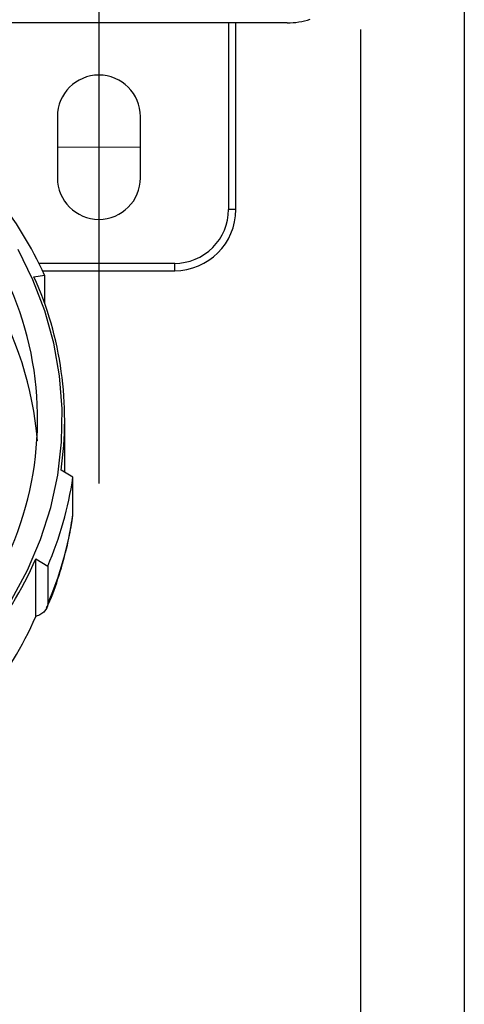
# Model space of a CAD drawing. Header units: inches. Extents: x 1.5 to 64.5, y 1.5 to 49.5.
# Tile 16 of 37: x 19.3 to 21.1, y 28.9 to 32.9. Entities that reach past the tile are written whole.
import ezdxf

# ---------------------------------------------------------------- set-up
doc = ezdxf.new("R2010")
doc.units = ezdxf.units.IN
doc.header["$LTSCALE"] = 6
doc.header["$MEASUREMENT"] = 0
doc.linetypes.add('CENTERX2', pattern=[0.8, 0.5, -0.1, 0.1, -0.1])
doc.layers.add('CENTER', color=40, linetype='CENTERX2')
doc.layers.add('DIMENSIONS', color=140, linetype='Continuous', lineweight=25)
doc.styles.add('SLDTEXTSTYLE0', font='TXT', dxfattribs={"width": 0.7})
doc.dimstyles.new('SLDDIMSTYLE0', dxfattribs={"dimtxt": 0.509766, "dimasz": 0.78, "dimexe": 0, "dimexo": 0.0625, "dimgap": 0.127441, "dimtad": 0, "dimtih": 1, "dimtoh": 1, "dimrnd": 1e-09, "dimzin": 12, "dimdsep": 46, "dimtxsty": 'SLDTEXTSTYLE0', "dimsah": 1, "dimcen": 0.09, "dimadec": 0, "dimazin": 3, "dimtfac": 1, "dimtofl": 0, "dimtmove": 0, "dimatfit": 3, "dimfxl": 0, "dimfrac": 2, "dimtolj": 1, "dimtzin": 12, "dimarcsym": 0})

# ---------------------------------------------------------------- blocks, each defined once
blk = doc.blocks.new('_D')
at = {"layer": 'DIMENSIONS'}
for p, q in [((13.4068, 33.3861), (13.4068, 24.8992)), ((21.1468, 33.3861), (21.1468, 24.8992)), ((13.4068, 25.6492), (15.7967, 25.6492)), ((16.4874, 25.6492), (16.3162, 25.6492)), ((16.3162, 25.6492), (16.3162, 24.839)), ((18.4263, 25.6492), (18.5974, 25.6492)), ((18.5974, 25.6492), (18.5974, 24.839)), ((21.1468, 25.6492), (19.117, 25.6492)), ((16.3162, 24.839), (16.4874, 24.839)), ((18.5974, 24.839), (18.4263, 24.839))]:
    blk.add_line(p, q, dxfattribs=at)
for points in [[(13.4068, 25.6492), (14.1868, 25.5292), (14.1868, 25.7692)], [(21.1468, 25.6492), (20.3668, 25.7692), (20.3668, 25.5292)]]:
    blk.add_solid(points, dxfattribs=at)
at = {"layer": 'DIMENSIONS', "char_height": 0.5, "attachment_point": 1, "style": 'SLDTEXTSTYLE0'}
for s, insert in [('7.74', (16.6994, 26.4078)), ('196.6', (16.4874, 25.4835))]:
    blk.add_mtext(s, dxfattribs=dict(at, insert=insert))
blk = doc.blocks.new('_D_3')
at = {"layer": 'DIMENSIONS'}
for p, q in [((13.8314, 32.8699), (13.8314, 26.9724)), ((20.7225, 32.8423), (20.7225, 26.9724)), ((13.8314, 27.7224), (15.7967, 27.7224)), ((16.4874, 27.7224), (16.3162, 27.7224)), ((16.3162, 27.7224), (16.3162, 26.9122)), ((18.4263, 27.7224), (18.5974, 27.7224)), ((18.5974, 27.7224), (18.5974, 26.9122)), ((20.7225, 27.7224), (19.117, 27.7224)), ((16.3162, 26.9122), (16.4874, 26.9122)), ((18.5974, 26.9122), (18.4263, 26.9122))]:
    blk.add_line(p, q, dxfattribs=at)
for points in [[(13.8314, 27.7224), (14.6114, 27.6024), (14.6114, 27.8424)], [(20.7225, 27.7224), (19.9425, 27.8424), (19.9425, 27.6024)]]:
    blk.add_solid(points, dxfattribs=at)
at = {"layer": 'DIMENSIONS', "char_height": 0.5, "attachment_point": 1, "style": 'SLDTEXTSTYLE0'}
for s, insert in [('6.89', (16.6994, 28.4811)), ('175.0', (16.4874, 27.5568))]:
    blk.add_mtext(s, dxfattribs=dict(at, insert=insert))

msp = doc.modelspace()

# ---------------------------------------------------------------- linework, layer by layer
for p, q in [((20.4225, 32.8699), (19.083, 32.8699)), ((20.1818, 32.8699), (20.1818, 32.1062)), ((20.2118, 32.1062), (20.2118, 32.8699)), ((19.4818, 32.4862), (19.4818, 32.2362)), ((19.8218, 32.2362), (19.8218, 32.4862)), ((20.2118, 32.1062), (20.1818, 32.1062)), ((19.9618, 31.8862), (19.4068, 31.8862)), ((19.9618, 31.8562), (19.9618, 31.8862)), ((19.386, 31.8316), (19.4296, 31.8382)), ((19.4213, 31.8562), (19.9618, 31.8562)), ((19.4296, 31.8382), (19.4296, 31.7228)), ((19.512, 31.0313), (19.512, 31.2459)), ((19.5457, 31.011), (19.497, 31.0404)), ((19.5457, 30.8556), (19.5457, 31.011)), ((19.5439, 30.8497), (19.5457, 30.8556)), ((19.3935, 30.6773), (19.4422, 30.6479)), ((19.3935, 30.4417), (19.3935, 30.6773)), ((19.4422, 30.6479), (19.4422, 30.4925))]:
    msp.add_line(p, q)
at = {"color": 7, "linetype": 'CENTERX2', "lineweight": 18}
msp.add_line((19.4818, 32.3612), (19.8218, 32.3612), dxfattribs=at)
at = {"flags": 128}
msp.add_lwpolyline([(19.2941, 30.5095), (19.3597, 30.6305), (19.4133, 30.7566), (19.4546, 30.8868), (19.4832, 31.0199), (19.4988, 31.1549), (19.5014, 31.2906), (19.4908, 31.4261), (19.4673, 31.5601), (19.431, 31.6915), (19.3821, 31.8193), (19.3212, 31.9424)], dxfattribs=at)
for centre, radius, start, end in [((20.4225, 33.1699), 0.3, 270, 288.1498), ((19.6518, 32.4862), 0.17, 0, 180), ((18.0501, 31.2502), 1.351, 314.7247, 50.1412), ((18.0149, 31.0533), 1.3892, 4.4087, 57.7469), ((19.6518, 32.2362), 0.17, 180, 0), ((18.032, 31.2034), 1.535, 24.427, 38.7245), ((19.9618, 32.1062), 0.25, 270, 0), ((18.0861, 31.2458), 1.4258, 351.7135, 24.2558), ((18.0807, 31.2322), 1.4816, 336.774, 351.414), ((18.0807, 31.0768), 1.4816, 336.774, 351.414), ((17.998, 31.2889), 1.5237, 305.2154, 336.3342), ((17.9997, 31.0523), 1.5217, 306.4347, 336.3443)]:
    msp.add_arc(centre, radius, start, end)
for points, knots in [([(19.9618, 31.8862), (20.0202, 31.8862), (20.0761, 31.9094), (20.1586, 31.9919), (20.1818, 32.0478), (20.1818, 32.1062)], [0, 0, 0, 0, 0.5, 0.5, 1, 1, 1, 1]), ([(19.4378, 30.4763), (19.4423, 30.486), (19.4646, 30.5343), (19.495, 30.6255), (19.527, 30.7405), (19.539, 30.8161), (19.5443, 30.8496)], [0, 0, 0, 0, 0.08189, 0.409022, 0.738426, 1, 1, 1, 1]), ([(19.4422, 30.4925), (19.4422, 30.4814), (19.438, 30.4716), (19.4258, 30.4588), (19.4207, 30.4548), (19.4085, 30.4477), (19.4015, 30.4445), (19.3935, 30.4417)], [0, 0, 0, 0, 0.5, 0.5, 0.75, 0.75, 1, 1, 1, 1])]:
    msp.add_open_spline(points, degree=3, knots=knots)
at = {"layer": 'CENTER'}
msp.add_line((19.6518, 33.9862), (19.6518, 30.7362), dxfattribs=at)

# ---------------------------------------------------------------- dimensions: what is measured, and where the dimension line sits
at = {"layer": 'DIMENSIONS'}
dim = msp.add_linear_dim(base=(21.1468, 25.6492), p1=(13.4068, 33.6861), p2=(21.1468, 33.6861), dimstyle='SLDDIMSTYLE0', dxfattribs=at)
dim.commit()
dim.dimension.update_dxf_attribs({"geometry": '_D', "text_midpoint": (17.4568, 25.6492), "dimtype": 160})
dim = msp.add_linear_dim(base=(20.7225, 27.7224), p1=(13.8314, 33.1699), p2=(20.7225, 33.1423), angle=0, dimstyle='SLDDIMSTYLE0', dxfattribs=at)
dim.commit()
dim.dimension.update_dxf_attribs({"geometry": '_D_3', "text_midpoint": (17.4568, 27.7224), "dimtype": 160})

doc.saveas('drawing.dxf')
